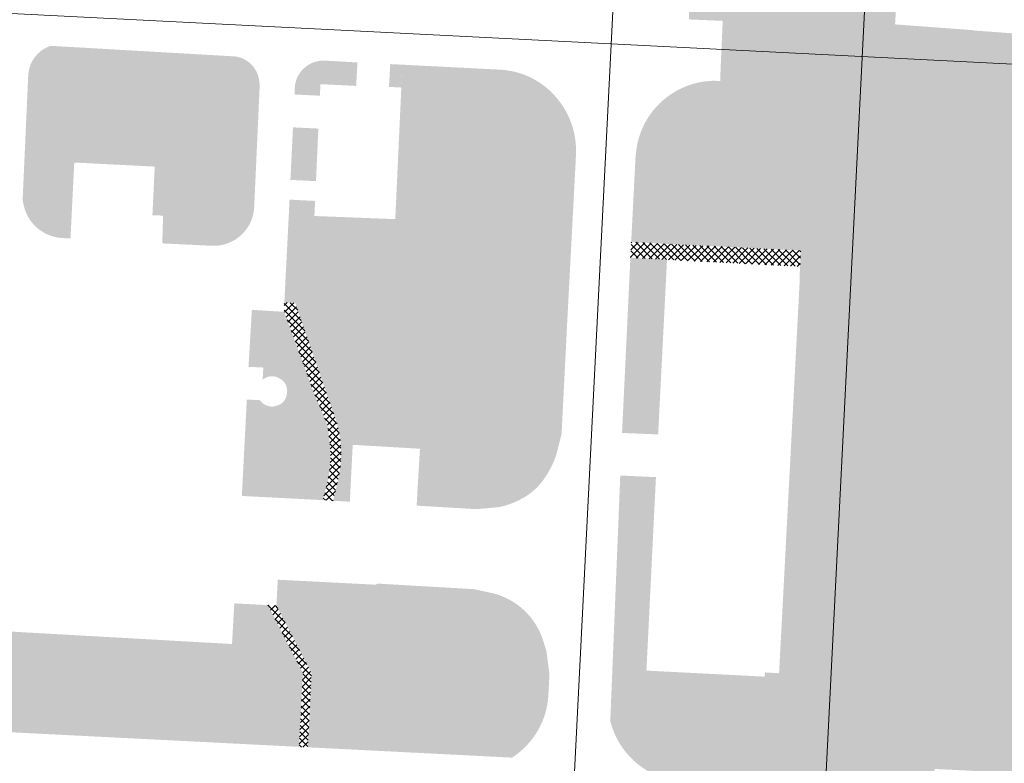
# Model space of a CAD drawing. Header units: millimetres. Extents: x 32690613 to 32694392, y 5343730 to 5344753.
# Tile 168 of 170: x 32692754 to 32692852, y 5344388 to 5344462. Entities that reach past the tile are written whole.
import ezdxf

# ---------------------------------------------------------------- set-up
doc = ezdxf.new("R2010")
doc.units = ezdxf.units.MM
doc.header["$LTSCALE"] = 0.01
doc.layers.get('DEFPOINTS').update_dxf_attribs({"color": 11, "lineweight": 18})
doc.layers.add('Gel-Rasengitter', color=105, linetype='Continuous', lineweight=5)
for name, color, linetype, lineweight, true_color in [('Veg-Gehoelzfl_H_kl3m', 7, 'Continuous', 5, 0xaae4ad), ('Veg-Rasen', 7, 'Continuous', 5, 0xb9f3a0), ('Veg-Stauden_Bodendecker', 7, 'Continuous', 5, 0xa8ffbe), ('Veg-Wiese', 7, 'Continuous', 5, 0xd4ffa8)]:
    doc.layers.add(name, color=color, linetype=linetype, lineweight=lineweight, true_color=true_color)
pattern_1 = [(45, (32692692.896049, 5344273.378250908), (-0.3367596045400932, 0.3367596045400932), []), (135, (32692692.896049, 5344273.378250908), (-0.3367596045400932, -0.3367596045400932), [])]

# ---------------------------------------------------------------- blocks, each defined once
blk = doc.blocks.new('A$C78070446')
for p, q in [((4470104.682707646, 5343035.685245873), (4470092.344699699, 5342898.165722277)), ((4470129.582694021, 5343033.451263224), (4470100.945548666, 5342714.261439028)), ((4469505.560991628, 5343027.116179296), (4470255.144423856, 5342959.86488218))]:
    blk.add_line(p, q)

msp = doc.modelspace()

# ---------------------------------------------------------------- hatches: boundary and pattern name
at = {"layer": 'Gel-Rasengitter'}
h = msp.add_hatch(dxfattribs=at)
h.set_pattern_fill('ANSI37', color=256, scale=0.15, style=0)
h.set_pattern_definition(pattern_1)
h.paths.add_polyline_path([(32692814.55418131, 5344439.559563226), (32692831.44972253, 5344438.704118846), (32692831.36899892, 5344437.121935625), (32692814.47605913, 5344437.997323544)])
h = msp.add_hatch(dxfattribs=at)
h.set_pattern_fill('ANSI37', color=256, scale=0.15, style=0)
h.set_pattern_definition(pattern_1)
edge = h.paths.add_edge_path()
edge.add_line((32692784.87486521, 5344413.806724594), (32692785.35615088, 5344415.821557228))
edge.add_arc((32692774.27737228, 5344418.467962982), 11.39046964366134, 346.565412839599, 377.1193156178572)
edge.add_line((32692785.16317388, 5344421.820890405), (32692781.10319259, 5344433.498485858))
edge.add_line((32692781.1031926, 5344433.498485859), (32692780.02185287, 5344433.537298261))
edge.add_line((32692780.02185287, 5344433.53729826), (32692780.00704424, 5344432.610013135))
edge.add_line((32692780.00704424, 5344432.610013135), (32692783.04259901, 5344424.35623314))
edge.add_line((32692783.04259901, 5344424.356233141), (32692784.32053392, 5344421.334822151))
edge.add_line((32692784.32053392, 5344421.33482215), (32692784.50943271, 5344419.919960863))
edge.add_arc((32692772.61497411, 5344418.331926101), 12.00000000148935, -14.621778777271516, 7.6046150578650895, ccw=False)
edge.add_line((32692784.22633354, 5344415.302679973), (32692783.85173871, 5344413.866825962))
edge.add_line((32692783.85173871, 5344413.866825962), (32692784.87486521, 5344413.806724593))
h = msp.add_hatch(dxfattribs=at)
h.set_pattern_fill('ANSI37', color=256, scale=0.15, style=0)
h.set_pattern_definition(pattern_1)
h.paths.add_polyline_path([(32692779.23622803, 5344403.371860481), (32692782.72957618, 5344396.629432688), (32692782.36772093, 5344389.249118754), (32692781.49169717, 5344389.305757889), (32692781.86702824, 5344396.673373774), (32692778.54649427, 5344403.082257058), (32692778.38746049, 5344403.415099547)])
at = {"layer": 'Veg-Gehoelzfl_H_kl3m', "transparency": 33554687}
h = msp.add_hatch(color=256, dxfattribs=at)
edge = h.paths.add_edge_path()
edge.add_line((32692781.05469018, 5344454.769809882), (32692781.03890191, 5344454.251798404))
edge.add_line((32692781.03890191, 5344454.251798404), (32692783.5559276, 5344454.127494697))
edge.add_line((32692783.5559276, 5344454.127494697), (32692783.62474885, 5344455.279537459))
edge.add_line((32692783.62474885, 5344455.279537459), (32692787.16992099, 5344455.103580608))
edge.add_line((32692787.16992099, 5344455.103580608), (32692787.30340886, 5344457.43480142))
edge.add_line((32692787.30340886, 5344457.43480142), (32692787.30070899, 5344457.434931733))
edge.add_line((32692787.30070899, 5344457.434931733), (32692785.70657118, 5344457.527529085))
edge.add_line((32692785.70657118, 5344457.527529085), (32692784.10973349, 5344457.620256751))
edge.add_arc((32692783.92347818, 5344454.757494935), 2.868814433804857, 86.27750251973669, 179.7540458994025)
for points in [[(32692790.56905257, 5344457.277177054), (32692790.43879129, 5344455.0023091), (32692791.66128646, 5344454.941633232), (32692791.77415513, 5344457.21570707)], [(32692780.88160663, 5344450.978503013), (32692780.62857908, 5344445.748295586), (32692783.17544401, 5344445.621887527), (32692783.40500038, 5344450.853259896)], [(32692780.46549786, 5344442.252270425), (32692780.54134269, 5344443.780389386), (32692783.08820762, 5344443.653981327), (32692783.01236279, 5344442.125862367)]]:
    msp.add_hatch(color=256, dxfattribs=at).paths.add_polyline_path(points)
at = {"layer": 'Veg-Rasen', "transparency": 33554687}
for points in [[(32692830.56418027, 5344465.940527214), (32692822.97301589, 5344466.469987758), (32692820.52228671, 5344469.231939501), (32692820.29102526, 5344461.725960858), (32692823.66938757, 5344461.577744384), (32692841.29773726, 5344461.192365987), (32692840.82614984, 5344461.227303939), (32692841.05086513, 5344465.209112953)], [(32692934.32067568, 5344382.647991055), (32692937.30057531, 5344444.76869049), (32692876.89312784, 5344447.775096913), (32692877.67689883, 5344458.499892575), (32692848.67877061, 5344460.619083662), (32692847.84565424, 5344449.219066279), (32692844.75784592, 5344387.103461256)], [(32692818.12092145, 5344437.81527755), (32692814.47605913, 5344437.997323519), (32692813.64258795, 5344420.555397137), (32692817.23565381, 5344420.407636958)], [(32692818.12769001, 5344437.948372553), (32692818.50020503, 5344437.916342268), (32692818.50089543, 5344437.929977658)], [(32692781.86702824, 5344396.673373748), (32692778.54649426, 5344403.082257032), (32692778.38746049, 5344403.415099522), (32692775.04117075, 5344403.58557075), (32692774.81408992, 5344399.542561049), (32692752.11678515, 5344400.817539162), (32692752.06997553, 5344399.895364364), (32692749.47032428, 5344400.01496111), (32692749.51775977, 5344400.949465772), (32692747.06997588, 5344401.051075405), (32692746.98596074, 5344399.395931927), (32692746.86827509, 5344399.401905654), (32692746.58952815, 5344392.163680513), (32692746.90410278, 5344391.05694212), (32692781.49169719, 5344389.305757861)]]:
    msp.add_hatch(color=256, dxfattribs=at).paths.add_polyline_path(points)
h = msp.add_hatch(color=256, dxfattribs=at)
edge = h.paths.add_edge_path()
edge.add_line((32692841.29773726, 5344461.192365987), (32692823.66938757, 5344461.577744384))
edge.add_line((32692823.66938757, 5344461.577744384), (32692823.6520201, 5344461.173899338))
edge.add_line((32692823.6520201, 5344461.173899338), (32692823.49808225, 5344457.868228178))
edge.add_line((32692823.49808225, 5344457.868228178), (32692823.41244883, 5344455.603157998))
edge.add_arc((32692822.92001199, 5344447.691799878), 7.926668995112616, 86.43826014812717, 174.921120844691)
edge.add_line((32692815.02446495, 5344448.39352507), (32692814.97835579, 5344447.874722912))
edge.add_line((32692814.97835579, 5344447.874722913), (32692814.6252904, 5344440.931877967))
edge.add_line((32692814.6252904, 5344440.931877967), (32692814.5541813, 5344439.5595632))
edge.add_line((32692814.5541813, 5344439.559563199), (32692831.44972252, 5344438.704118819))
edge.add_line((32692831.44972252, 5344438.70411882), (32692831.34125762, 5344436.578206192))
edge.add_line((32692831.34125762, 5344436.578206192), (32692831.3363339, 5344435.797533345))
edge.add_line((32692831.3363339, 5344435.797533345), (32692831.33068226, 5344435.730549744))
edge.add_line((32692831.33068226, 5344435.730549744), (32692831.32949305, 5344435.707062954))
edge.add_line((32692831.32949305, 5344435.707062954), (32692831.33157181, 5344435.706887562))
edge.add_line((32692831.33157181, 5344435.706887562), (32692831.27391803, 5344434.609454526))
edge.add_line((32692831.27391802, 5344434.609454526), (32692831.19662244, 5344433.08286453))
edge.add_line((32692831.19662244, 5344433.08286453), (32692831.19372612, 5344433.083011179))
edge.add_line((32692831.19372612, 5344433.083011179), (32692829.27904283, 5344396.637242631))
edge.add_line((32692829.27904283, 5344396.637242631), (32692827.86504242, 5344396.712094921))
edge.add_line((32692827.86504242, 5344396.712094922), (32692827.8436254, 5344396.292986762))
edge.add_line((32692827.8436254, 5344396.292986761), (32692816.07164112, 5344396.896316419))
edge.add_line((32692816.07164112, 5344396.89631642), (32692817.01775261, 5344416.153422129))
edge.add_line((32692817.01775261, 5344416.153422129), (32692813.46830812, 5344416.317456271))
edge.add_line((32692813.46830812, 5344416.317456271), (32692812.47166856, 5344391.887435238))
edge.add_line((32692812.47166856, 5344391.887435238), (32692812.63459634, 5344391.30335088))
edge.add_arc((32692820.25476687, 5344393.829442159), 8.027959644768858, 198.3403910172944, 259.4877829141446)
edge.add_line((32692818.79010433, 5344385.936223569), (32692819.13156444, 5344385.872862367))
edge.add_line((32692819.13156444, 5344385.872862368), (32692844.63445662, 5344384.621312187))
edge.add_line((32692844.63445663, 5344384.621312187), (32692844.75784592, 5344387.103461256))
edge.add_line((32692844.75784592, 5344387.103461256), (32692847.84565424, 5344449.219066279))
edge.add_line((32692847.84565424, 5344449.219066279), (32692848.67877061, 5344460.619083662))
edge.add_line((32692848.67877061, 5344460.619083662), (32692848.80732322, 5344460.636011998))
edge.add_line((32692848.80732322, 5344460.636011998), (32692841.29773726, 5344461.192365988))
h = msp.add_hatch(color=256, dxfattribs=at)
edge = h.paths.add_edge_path()
edge.add_line((32692777.02203383, 5344443.049025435), (32692777.02473366, 5344443.112586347))
edge.add_line((32692777.02473366, 5344443.112586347), (32692777.56663617, 5344455.112892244))
edge.add_line((32692777.56663617, 5344455.112892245), (32692777.5306819, 5344455.534507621))
edge.add_arc((32692774.77611648, 5344455.299605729), 2.764563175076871, 4.874236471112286, 91.80012838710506)
edge.add_line((32692774.68927326, 5344458.062804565), (32692756.75536329, 5344459.093422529))
edge.add_line((32692756.75536329, 5344459.093422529), (32692756.63149354, 5344459.047540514))
edge.add_arc((32692757.75555527, 5344456.012857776), 3.236172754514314, 110.3248828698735, 174.8292663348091)
edge.add_line((32692754.53255192, 5344456.30451421), (32692753.96411246, 5344443.702713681))
edge.add_line((32692753.96411246, 5344443.702713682), (32692754.07780245, 5344443.199528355))
edge.add_arc((32692758.14533319, 5344444.11854787), 4.170060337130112, 192.7316577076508, 266.1146733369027)
edge.add_line((32692757.86277081, 5344439.958071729), (32692758.73225263, 5344439.923686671))
edge.add_line((32692758.73225263, 5344439.92368667), (32692759.10770323, 5344447.476404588))
edge.add_line((32692759.10770323, 5344447.476404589), (32692767.11968243, 5344447.069894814))
edge.add_line((32692767.11968243, 5344447.069894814), (32692766.88741797, 5344442.231137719))
edge.add_line((32692766.88741797, 5344442.231137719), (32692767.94877294, 5344442.191544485))
edge.add_line((32692767.94877294, 5344442.191544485), (32692767.87370621, 5344439.425504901))
edge.add_line((32692767.87370621, 5344439.425504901), (32692772.86481591, 5344439.187183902))
edge.add_arc((32692772.99062652, 5344443.220264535), 4.035042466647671, 268.213256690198, 357.5677516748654)
h = msp.add_hatch(color=256, dxfattribs=at)
edge = h.paths.add_edge_path()
edge.add_line((32692803.43755685, 5344415.937863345), (32692802.53857444, 5344415.269013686))
edge.add_line((32692802.53857444, 5344415.269013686), (32692801.55200067, 5344414.807769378))
edge.add_line((32692801.55200067, 5344414.807769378), (32692800.47783555, 5344414.55413042))
edge.add_line((32692800.47783555, 5344414.55413042), (32692799.31607907, 5344414.508096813))
edge.add_line((32692799.31607907, 5344414.508096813), (32692794.27896116, 5344414.763487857))
edge.add_line((32692794.27896116, 5344414.763487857), (32692794.19191785, 5344413.260179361))
edge.add_line((32692794.19191785, 5344413.260179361), (32692799.10831434, 5344412.971784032))
edge.add_line((32692799.10831434, 5344412.971784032), (32692799.1469855, 5344412.974626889))
edge.add_line((32692799.1469855, 5344412.974626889), (32692799.1861143, 5344412.977531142))
edge.add_line((32692799.1861143, 5344412.977531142), (32692799.22570094, 5344412.980496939))
edge.add_line((32692799.22570094, 5344412.980496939), (32692799.2657454, 5344412.983524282))
edge.add_line((32692799.2657454, 5344412.983524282), (32692799.3062477, 5344412.986613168))
edge.add_line((32692799.3062477, 5344412.986613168), (32692799.34720784, 5344412.9897636))
edge.add_line((32692799.34720784, 5344412.9897636), (32692799.38862581, 5344412.992975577))
edge.add_line((32692799.38862581, 5344412.992975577), (32692799.43050161, 5344412.996249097))
edge.add_line((32692799.43050161, 5344412.996249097), (32692799.47283525, 5344412.999584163))
edge.add_line((32692799.47283525, 5344412.999584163), (32692799.51562672, 5344413.002980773))
edge.add_line((32692799.51562672, 5344413.002980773), (32692799.55887603, 5344413.006438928))
edge.add_line((32692799.55887603, 5344413.006438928), (32692799.60258317, 5344413.009958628))
edge.add_line((32692799.60258317, 5344413.009958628), (32692799.64674814, 5344413.013539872))
edge.add_line((32692799.64674814, 5344413.013539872), (32692799.69137095, 5344413.017182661))
edge.add_line((32692799.69137095, 5344413.017182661), (32692799.73645159, 5344413.020886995))
edge.add_line((32692799.73645159, 5344413.020886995), (32692799.78199007, 5344413.024652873))
edge.add_line((32692799.78199007, 5344413.024652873), (32692799.82798637, 5344413.028480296))
edge.add_line((32692799.82798637, 5344413.028480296), (32692799.87444052, 5344413.032369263))
edge.add_line((32692799.87444052, 5344413.032369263), (32692799.9213525, 5344413.036319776))
edge.add_line((32692799.9213525, 5344413.036319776), (32692799.96872231, 5344413.040331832))
edge.add_line((32692799.96872231, 5344413.040331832), (32692800.01654996, 5344413.044405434))
edge.add_line((32692800.01654996, 5344413.044405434), (32692800.06483544, 5344413.04854058))
edge.add_line((32692800.06483544, 5344413.04854058), (32692800.11357876, 5344413.052737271))
edge.add_line((32692800.11357876, 5344413.052737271), (32692800.1627799, 5344413.056995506))
edge.add_line((32692800.1627799, 5344413.056995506), (32692800.21243889, 5344413.061315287))
edge.add_line((32692800.21243889, 5344413.061315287), (32692800.2625557, 5344413.065696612))
edge.add_line((32692800.2625557, 5344413.065696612), (32692800.31313036, 5344413.070139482))
edge.add_line((32692800.31313036, 5344413.070139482), (32692800.36416284, 5344413.074643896))
edge.add_line((32692800.36416284, 5344413.074643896), (32692800.41565316, 5344413.079209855))
edge.add_line((32692800.41565316, 5344413.079209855), (32692800.46760131, 5344413.083837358))
edge.add_line((32692800.46760131, 5344413.083837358), (32692800.5200073, 5344413.088526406))
edge.add_line((32692800.5200073, 5344413.088526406), (32692800.57287112, 5344413.093276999))
edge.add_line((32692800.57287112, 5344413.093276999), (32692800.62619278, 5344413.098089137))
edge.add_line((32692800.62619278, 5344413.098089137), (32692800.67997227, 5344413.102962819))
edge.add_line((32692800.67997227, 5344413.102962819), (32692800.73420959, 5344413.107898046))
edge.add_line((32692800.73420959, 5344413.107898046), (32692800.78890475, 5344413.112894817))
edge.add_line((32692800.78890475, 5344413.112894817), (32692800.84405775, 5344413.117953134))
edge.add_line((32692800.84405775, 5344413.117953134), (32692800.89966857, 5344413.123072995))
edge.add_line((32692800.89966857, 5344413.123072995), (32692800.95573723, 5344413.1282544))
edge.add_line((32692800.95573723, 5344413.1282544), (32692801.01226373, 5344413.13349735))
edge.add_line((32692801.01226373, 5344413.13349735), (32692801.06924806, 5344413.138801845))
edge.add_line((32692801.06924806, 5344413.138801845), (32692801.12660246, 5344413.144522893))
edge.add_line((32692801.12660246, 5344413.144522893), (32692801.18423931, 5344413.151015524))
edge.add_line((32692801.18423931, 5344413.151015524), (32692801.18433427, 5344413.150768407))
edge.add_line((32692801.18433427, 5344413.150768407), (32692801.33281631, 5344413.1711132))
edge.add_line((32692801.33281631, 5344413.1711132), (32692801.46679807, 5344413.193273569))
edge.add_line((32692801.46679807, 5344413.193273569), (32692801.60224482, 5344413.219437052))
edge.add_line((32692801.60224482, 5344413.219437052), (32692801.73915667, 5344413.249603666))
edge.add_line((32692801.73915667, 5344413.249603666), (32692801.87753357, 5344413.283773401))
edge.add_line((32692801.87753357, 5344413.283773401), (32692802.01737555, 5344413.321946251))
edge.add_line((32692802.01737555, 5344413.321946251), (32692802.15868264, 5344413.364122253))
edge.add_line((32692802.15868264, 5344413.364122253), (32692802.30145476, 5344413.410301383))
edge.add_line((32692802.30145476, 5344413.410301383), (32692802.44569189, 5344413.460483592))
edge.add_line((32692802.44569189, 5344413.460483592), (32692802.5913942, 5344413.514668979))
edge.add_line((32692802.5913942, 5344413.514668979), (32692802.73856144, 5344413.57285743))
edge.add_line((32692802.73856144, 5344413.57285743), (32692802.88719394, 5344413.635049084))
edge.add_line((32692802.88719394, 5344413.635049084), (32692803.03729125, 5344413.701243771))
edge.add_line((32692803.03729125, 5344413.701243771), (32692803.18885383, 5344413.77144165))
edge.add_line((32692803.18885383, 5344413.77144165), (32692803.34188131, 5344413.845642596))
edge.add_line((32692803.34188131, 5344413.845642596), (32692803.49637396, 5344413.923846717))
edge.add_line((32692803.49637396, 5344413.923846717), (32692803.65233171, 5344414.006054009))
edge.add_line((32692803.65233171, 5344414.006054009), (32692803.80738533, 5344414.091953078))
edge.add_line((32692803.80738533, 5344414.091953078), (32692803.95916535, 5344414.181232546))
edge.add_line((32692803.95916535, 5344414.181232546), (32692804.10767176, 5344414.27389246))
edge.add_line((32692804.10767176, 5344414.27389246), (32692804.25290471, 5344414.369932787))
edge.add_line((32692804.25290471, 5344414.369932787), (32692804.39486425, 5344414.469353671))
edge.add_line((32692804.39486425, 5344414.469353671), (32692804.53355041, 5344414.572155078))
edge.add_line((32692804.53355041, 5344414.572155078), (32692804.66896285, 5344414.678336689))
edge.add_line((32692804.66896285, 5344414.678336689), (32692804.80110184, 5344414.787898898))
edge.add_line((32692804.80110184, 5344414.787898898), (32692804.92996743, 5344414.900841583))
edge.add_line((32692804.92996743, 5344414.900841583), (32692805.05555955, 5344415.017164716))
edge.add_line((32692805.05555955, 5344415.017164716), (32692805.17787796, 5344415.136868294))
edge.add_line((32692805.17787796, 5344415.136868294), (32692805.2969231, 5344415.259952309))
edge.add_line((32692805.2969231, 5344415.259952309), (32692805.41269469, 5344415.386416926))
edge.add_line((32692805.41269469, 5344415.386416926), (32692805.52519278, 5344415.51626185))
edge.add_line((32692805.52519278, 5344415.51626185), (32692805.63441738, 5344415.649487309))
edge.add_line((32692805.63441738, 5344415.649487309), (32692805.74036832, 5344415.786093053))
edge.add_line((32692805.74036832, 5344415.786093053), (32692805.84304607, 5344415.926079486))
edge.add_line((32692805.84304607, 5344415.926079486), (32692805.94245024, 5344416.069446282))
edge.add_line((32692805.94245024, 5344416.069446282), (32692806.03843966, 5344416.214012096))
edge.add_line((32692806.03843966, 5344416.214012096), (32692806.13087332, 5344416.357595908))
edge.add_line((32692806.13087332, 5344416.357595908), (32692806.21975157, 5344416.500197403))
edge.add_line((32692806.21975157, 5344416.500197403), (32692806.30507398, 5344416.641816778))
edge.add_line((32692806.30507398, 5344416.641816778), (32692806.38684073, 5344416.782454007))
edge.add_line((32692806.38684073, 5344416.782454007), (32692806.46505184, 5344416.922109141))
edge.add_line((32692806.46505184, 5344416.922109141), (32692806.53970714, 5344417.060782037))
edge.add_line((32692806.53970714, 5344417.060782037), (32692806.61080682, 5344417.198472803))
edge.add_line((32692806.61080682, 5344417.198472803), (32692806.67835091, 5344417.335181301))
edge.add_line((32692806.67835091, 5344417.335181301), (32692806.74233921, 5344417.470907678))
edge.add_line((32692806.74233921, 5344417.470907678), (32692806.80277191, 5344417.605652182))
edge.add_line((32692806.80277191, 5344417.605652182), (32692806.85964881, 5344417.739414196))
edge.add_line((32692806.85964881, 5344417.739414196), (32692806.91297008, 5344417.872193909))
edge.add_line((32692806.91297008, 5344417.872193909), (32692806.96273556, 5344418.003991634))
edge.add_line((32692806.96273556, 5344418.003991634), (32692807.00894545, 5344418.134807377))
edge.add_line((32692807.00894545, 5344418.134807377), (32692807.05159971, 5344418.264640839))
edge.add_line((32692807.05159971, 5344418.264640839), (32692807.09069815, 5344418.393491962))
edge.add_line((32692807.09069815, 5344418.393491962), (32692807.12624104, 5344418.521361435))
edge.add_line((32692807.12624104, 5344418.521361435), (32692807.1596641, 5344418.647584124))
edge.add_line((32692807.1596641, 5344418.647584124), (32692807.19240341, 5344418.771496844))
edge.add_line((32692807.19240341, 5344418.771496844), (32692807.22445894, 5344418.89309937))
edge.add_line((32692807.22445894, 5344418.89309937), (32692807.25583071, 5344419.012391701))
edge.add_line((32692807.25583071, 5344419.012391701), (32692807.28651869, 5344419.129373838))
edge.add_line((32692807.28651869, 5344419.129373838), (32692807.3165229, 5344419.24404578))
edge.add_line((32692807.3165229, 5344419.24404578), (32692807.34584334, 5344419.356407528))
edge.add_line((32692807.34584334, 5344419.356407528), (32692807.37448, 5344419.466459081))
edge.add_line((32692807.37448, 5344419.466459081), (32692807.40243289, 5344419.574200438))
edge.add_line((32692807.40243289, 5344419.574200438), (32692807.429702, 5344419.679631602))
edge.add_line((32692807.429702, 5344419.679631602), (32692807.45628734, 5344419.782752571))
edge.add_line((32692807.45628734, 5344419.782752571), (32692807.4821889, 5344419.883563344))
edge.add_line((32692807.4821889, 5344419.883563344), (32692807.50740669, 5344419.982063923))
edge.add_line((32692807.50740669, 5344419.982063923), (32692807.5319407, 5344420.078254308))
edge.add_line((32692807.5319407, 5344420.078254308), (32692807.55579093, 5344420.172134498))
edge.add_line((32692807.55579093, 5344420.172134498), (32692807.57895724, 5344420.263702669))
edge.add_line((32692807.57895724, 5344420.263702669), (32692807.60144001, 5344420.352961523))
edge.add_line((32692807.60144001, 5344420.352961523), (32692807.623239, 5344420.439913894))
edge.add_line((32692807.623239, 5344420.439913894), (32692808.19922969, 5344431.87512038))
edge.add_line((32692808.19922969, 5344431.87512038), (32692809.03137755, 5344447.665646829))
edge.add_line((32692809.03137755, 5344447.665646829), (32692809.05719589, 5344448.311147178))
edge.add_arc((32692800.94506895, 5344448.657282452), 8.119508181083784, 357.5567359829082, 404.6318932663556)
edge.add_arc((32692801.118795, 5344448.911146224), 7.817746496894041, 44.20236031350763, 87.11562705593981)
edge.add_line((32692801.51218826, 5344456.718988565), (32692791.77417128, 5344457.215706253))
edge.add_line((32692791.77417128, 5344457.215706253), (32692791.06563039, 5344441.839794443))
edge.add_line((32692791.06563039, 5344441.839794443), (32692780.46549786, 5344442.252270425))
edge.add_line((32692780.46549786, 5344442.252270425), (32692780.02185279, 5344433.537292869))
edge.add_line((32692780.02185279, 5344433.537292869), (32692781.10319259, 5344433.498485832))
edge.add_line((32692781.10319259, 5344433.498485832), (32692781.62385655, 5344432.000916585))
edge.add_line((32692781.62385655, 5344432.000916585), (32692782.07814823, 5344440.960983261))
edge.add_line((32692782.07814823, 5344440.960983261), (32692792.44769626, 5344440.536565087))
edge.add_line((32692792.44769626, 5344440.536565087), (32692793.21324164, 5344455.635537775))
edge.add_line((32692793.21324164, 5344455.635537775), (32692801.79898535, 5344455.200224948))
edge.add_line((32692801.79898535, 5344455.200224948), (32692802.95005694, 5344454.884443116))
edge.add_line((32692802.95005694, 5344454.884443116), (32692803.97881452, 5344454.430256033))
edge.add_line((32692803.97881452, 5344454.430256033), (32692804.8852581, 5344453.837663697))
edge.add_line((32692804.8852581, 5344453.837663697), (32692805.66938768, 5344453.106666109))
edge.add_line((32692805.66938768, 5344453.106666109), (32692806.33120327, 5344452.237263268))
edge.add_line((32692806.33120327, 5344452.237263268), (32692806.87070485, 5344451.229455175))
edge.add_line((32692806.87070485, 5344451.229455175), (32692807.28789243, 5344450.083241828))
edge.add_line((32692807.28789243, 5344450.083241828), (32692807.58276601, 5344448.79862323))
edge.add_line((32692807.58276601, 5344448.79862323), (32692806.15757297, 5344420.689315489))
edge.add_line((32692806.15757297, 5344420.689315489), (32692805.60895597, 5344419.190044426))
edge.add_line((32692805.60895597, 5344419.190044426), (32692804.97274762, 5344417.898378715))
edge.add_line((32692804.97274762, 5344417.898378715), (32692804.24894791, 5344416.814318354))
edge.add_line((32692804.24894791, 5344416.814318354), (32692803.43755685, 5344415.937863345))
h = msp.add_hatch(color=256, dxfattribs=at)
edge = h.paths.add_edge_path()
edge.add_line((32692778.77299461, 5344415.122047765), (32692783.78783352, 5344414.839899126))
edge.add_line((32692783.78783352, 5344414.839899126), (32692783.7334303, 5344413.872950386))
edge.add_line((32692783.7334303, 5344413.872950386), (32692783.85173875, 5344413.866826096))
edge.add_line((32692783.85173875, 5344413.866826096), (32692784.22633396, 5344415.30268157))
edge.add_arc((32692772.61498254, 5344418.33192557), 11.99999170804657, 345.3782213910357, 367.604615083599)
edge.add_line((32692784.50943293, 5344419.919959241), (32692784.32053391, 5344421.334822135))
edge.add_line((32692784.32053391, 5344421.334822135), (32692783.04259899, 5344424.356233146))
edge.add_line((32692783.04259899, 5344424.356233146), (32692780.00704423, 5344432.61001311))
edge.add_line((32692780.00704423, 5344432.61001311), (32692776.79284757, 5344432.810642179))
edge.add_line((32692776.79284757, 5344432.810642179), (32692776.45440785, 5344427.139429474))
edge.add_line((32692776.45440785, 5344427.139429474), (32692777.92706389, 5344427.064407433))
edge.add_line((32692777.92706389, 5344427.064407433), (32692777.86558377, 5344425.857574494))
edge.add_arc((32692778.7933578, 5344424.758981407), 1.437939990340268, 58.76148792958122, 130.1814623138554, ccw=False)
edge.add_line((32692779.53907612, 5344425.988442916), (32692779.6527451, 5344425.919498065))
edge.add_arc((32692778.90982024, 5344424.7387399), 1.395036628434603, -8.726892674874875, 57.82218143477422, ccw=False)
edge.add_line((32692780.28870622, 5344424.527078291), (32692780.25873885, 5344424.331853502))
edge.add_arc((32692778.90432956, 5344424.592821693), 1.379321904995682, 285.4920570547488, 349.0938786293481, ccw=False)
edge.add_line((32692779.27275304, 5344423.263614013), (32692779.09047638, 5344423.213091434))
edge.add_arc((32692778.79472195, 5344424.666293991), 1.482993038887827, 217.3328350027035, 281.5036734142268, ccw=False)
edge.add_line((32692777.61555552, 5344423.766941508), (32692777.57817598, 5344423.815950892))
edge.add_line((32692777.57817598, 5344423.815950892), (32692776.28675767, 5344423.881740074))
edge.add_line((32692776.28675767, 5344423.881740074), (32692775.79283001, 5344414.283999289))
edge.add_line((32692775.79283001, 5344414.283999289), (32692778.7173262, 5344414.132611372))
edge.add_line((32692778.7173262, 5344414.132611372), (32692778.77299461, 5344415.122047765))
h = msp.add_hatch(color=256, dxfattribs=at)
edge = h.paths.add_edge_path()
edge.add_line((32692785.21320575, 5344415.223138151), (32692785.49093496, 5344416.285075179))
edge.add_line((32692785.49093496, 5344416.285075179), (32692785.57386676, 5344416.658673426))
edge.add_line((32692785.57386676, 5344416.658673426), (32692785.67784809, 5344417.342312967))
edge.add_line((32692785.67784809, 5344417.342312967), (32692785.72121812, 5344418.197707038))
edge.add_line((32692785.72121812, 5344418.197707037), (32692785.66195329, 5344418.834164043))
edge.add_arc((32692774.27736962, 5344418.467961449), 11.39047188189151, 346.565423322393, 361.8423713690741, ccw=False)
edge.add_line((32692785.35615088, 5344415.821557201), (32692785.21320575, 5344415.223138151))
h = msp.add_hatch(color=256, dxfattribs=at)
edge = h.paths.add_edge_path()
edge.add_line((32692779.23622803, 5344403.371860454), (32692782.72957618, 5344396.629432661))
edge.add_line((32692782.72957618, 5344396.629432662), (32692782.3683218, 5344389.261373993))
edge.add_line((32692782.3683218, 5344389.261373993), (32692802.68689758, 5344388.232636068))
edge.add_arc((32692798.43612019, 5344394.869728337), 7.881630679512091, 302.6378465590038, 356.5876803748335)
edge.add_line((32692806.30377716, 5344394.400605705), (32692806.36678272, 5344395.457269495))
edge.add_line((32692806.36678272, 5344395.457269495), (32692806.41405945, 5344396.574510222))
edge.add_line((32692806.41405945, 5344396.574510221), (32692806.11632843, 5344398.810556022))
edge.add_line((32692806.11632843, 5344398.810556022), (32692805.81232234, 5344399.809735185))
edge.add_arc((32692799.0603344, 5344397.75540348), 7.05759306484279, 16.92268887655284, 75.89073151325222)
edge.add_line((32692800.78077728, 5344404.60008727), (32692798.85912168, 5344405.005981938))
edge.add_line((32692798.85912168, 5344405.005981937), (32692789.34043874, 5344405.554776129))
edge.add_line((32692789.34043874, 5344405.55477613), (32692789.11173059, 5344405.447364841))
edge.add_line((32692789.11173059, 5344405.447364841), (32692779.36725031, 5344405.943781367))
edge.add_line((32692779.36725031, 5344405.943781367), (32692779.23622803, 5344403.371860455))
at = {"layer": 'Veg-Stauden_Bodendecker', "transparency": 33554687}
for points in [[(32692794.57785378, 5344419.925605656), (32692786.88757097, 5344420.370881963), (32692786.82976662, 5344419.372554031), (32692793.5217215, 5344418.985082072), (32692793.19377708, 5344413.321216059), (32692793.36750397, 5344413.308539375), (32692794.19191785, 5344413.260179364)], [(32692778.7173262, 5344414.132611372), (32692783.73343031, 5344413.872950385), (32692783.78783352, 5344414.839899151), (32692778.77299462, 5344415.12204779)]]:
    msp.add_hatch(color=256, dxfattribs=at).paths.add_polyline_path(points)
at = {"layer": 'Veg-Wiese', "transparency": 33554687}
for points in [[(32692756.71854942, 5344457.515001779), (32692756.55607171, 5344457.447412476), (32692756.41666986, 5344457.363049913), (32692756.30034386, 5344457.261914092), (32692756.20709371, 5344457.144005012), (32692756.13691941, 5344457.009322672), (32692756.08982097, 5344456.857867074), (32692756.06579838, 5344456.689638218), (32692756.06485165, 5344456.504636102), (32692755.69202553, 5344449.151327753), (32692768.70125385, 5344448.491736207), (32692768.45463726, 5344443.627678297), (32692769.56216365, 5344443.571524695), (32692769.42312815, 5344440.829305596), (32692772.92615848, 5344440.685929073), (32692773.43260726, 5344440.741002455), (32692773.88633496, 5344440.863442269), (32692774.28734158, 5344441.053248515), (32692774.63562712, 5344441.310421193), (32692774.93119159, 5344441.634960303), (32692775.17403496, 5344442.026865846), (32692775.36415726, 5344442.486137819), (32692775.50155848, 5344443.012776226), (32692776.10627057, 5344454.939608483), (32692776.00492487, 5344455.283556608), (32692775.88039428, 5344455.588748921), (32692775.7326788, 5344455.855185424), (32692775.56177843, 5344456.082866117), (32692775.36769317, 5344456.271791), (32692775.15042303, 5344456.421960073), (32692774.90996799, 5344456.533373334), (32692774.64632807, 5344456.606030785)], [(32692807.58276601, 5344448.79862323), (32692807.28877511, 5344450.08424063), (32692806.87221801, 5344451.231167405), (32692806.33309472, 5344452.239403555), (32692805.67140523, 5344453.108949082), (32692804.88714955, 5344453.839803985), (32692803.98032768, 5344454.431968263), (32692802.95093961, 5344454.885441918), (32692801.79898535, 5344455.200224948), (32692793.21324164, 5344455.635537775), (32692792.44769626, 5344440.536565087), (32692782.07814823, 5344440.960983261), (32692781.62385655, 5344432.000916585), (32692785.16317388, 5344421.82089038), (32692785.26885767, 5344421.45628105), (32692785.36233293, 5344421.088352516), (32692785.44349581, 5344420.717513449), (32692785.51225618, 5344420.344175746), (32692785.56853765, 5344419.968754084), (32692785.61227772, 5344419.591665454), (32692785.6434278, 5344419.213328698), (32692785.66195329, 5344418.834164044), (32692785.72121812, 5344418.197707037), (32692785.67784809, 5344417.342312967), (32692785.57386676, 5344416.658673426), (32692785.49093496, 5344416.285075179), (32692784.8748652, 5344413.806724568), (32692786.54260839, 5344413.708886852), (32692786.82976662, 5344419.372554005), (32692793.52172149, 5344418.985082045), (32692786.82976662, 5344419.372554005), (32692786.88757096, 5344420.370881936), (32692794.57785377, 5344419.925605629), (32692794.27896116, 5344414.763487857), (32692799.31607907, 5344414.508096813), (32692800.47846765, 5344414.552632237), (32692801.55308427, 5344414.805201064), (32692802.53992894, 5344415.265803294), (32692803.43900166, 5344415.934438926), (32692804.25030242, 5344416.811107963), (32692804.97383122, 5344417.895810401), (32692805.60958807, 5344419.188546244), (32692806.15757297, 5344420.689315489)]]:
    msp.add_hatch(color=256, dxfattribs=at).paths.add_polyline_path(points)

# ---------------------------------------------------------------- block references
at = {"layer": 'DEFPOINTS', "transparency": 33554687, "rotation": 2.237485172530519}
msp.add_blockref('A$C78070446', (28434719.52429469, -168960.6641682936), dxfattribs=at)

doc.saveas('drawing.dxf')
